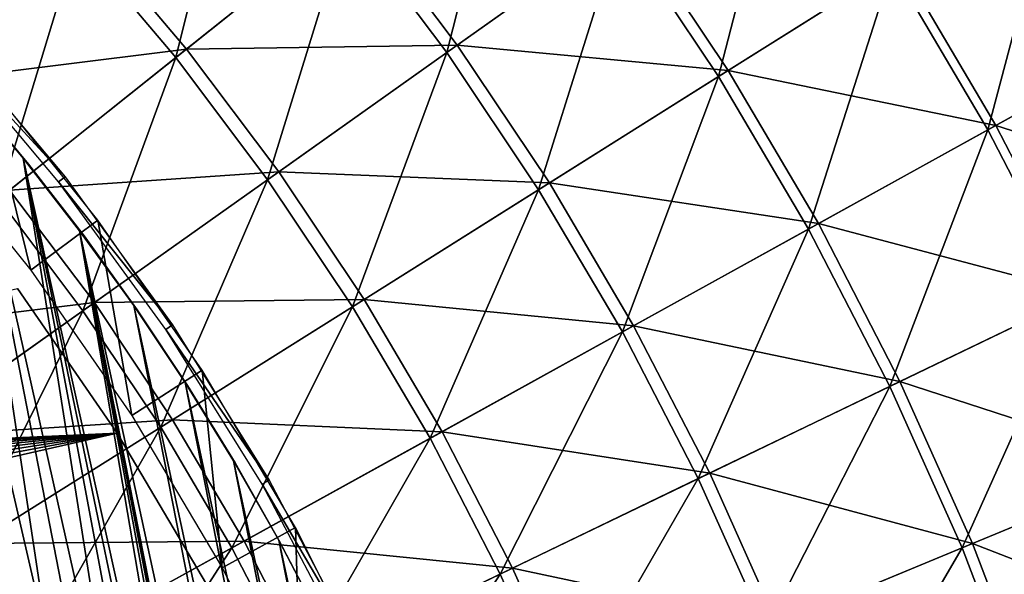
# Model space of a CAD drawing. Header units: millimetres. Extents: x -63 to 63, y -63 to 63.
# Tile 82 of 107: x 23.29 to 34.91, y 13.94 to 20.49. Entities that reach past the tile are written whole.
import ezdxf

# ---------------------------------------------------------------- set-up
doc = ezdxf.new("R2010")
doc.units = ezdxf.units.MM
doc.header["$LTSCALE"] = 106.095679
for name, color, linetype in [('1', 7, 'CONTINUOUS'), ('11', 7, 'CONTINUOUS'), ('15', 7, 'CONTINUOUS'), ('18', 7, 'CONTINUOUS'), ('24', 7, 'CONTINUOUS'), ('26', 7, 'CONTINUOUS'), ('3', 7, 'CONTINUOUS'), ('7', 7, 'CONTINUOUS')]:
    doc.layers.add(name, color=color, linetype=linetype)

msp = doc.modelspace()

# ---------------------------------------------------------------- linework, layer by layer
at = {"layer": '1', "color": 4, "linetype": 'Continuous'}
for points in [[(22.111, 19.159, -0.193), (23.421, 17.533, -0.193), (22.856, 19.805, -29.793), (22.111, 19.159, -0.193)], [(22.856, 19.805, -29.793), (23.421, 17.533, -0.193), (24.211, 18.124, -29.793), (22.856, 19.805, -29.793)], [(23.421, 17.533, -0.193), (24.612, 15.817, -0.193), (24.211, 18.124, -29.793), (23.421, 17.533, -0.193)], [(24.211, 18.124, -29.793), (24.612, 15.817, -0.193), (25.442, 16.351, -29.793), (24.211, 18.124, -29.793)], [(24.612, 15.817, -0.193), (25.678, 14.021, -0.193), (25.442, 16.351, -29.793), (24.612, 15.817, -0.193)], [(25.442, 16.351, -29.793), (25.678, 14.021, -0.193), (26.544, 14.494, -29.793), (25.442, 16.351, -29.793)], [(25.678, 14.021, -0.193), (26.613, 12.154, -0.193), (26.544, 14.494, -29.793), (25.678, 14.021, -0.193)], [(26.544, 14.494, -29.793), (26.613, 12.154, -0.193), (27.51, 12.563, -29.793), (26.544, 14.494, -29.793)]]:
    msp.add_3dface(points, dxfattribs=at)
at = {"layer": '11', "linetype": 'Continuous'}
for points in [[(36.816, 20.348, -0.549), (33.679, 21.162, 1.548), (35.617, 22.38, -0.549), (36.816, 20.348, -0.549)], [(25.257, 20.142, 7.1), (24.088, 21.526, 7.1), (27.277, 21.753, 5.378), (25.257, 20.142, 7.1)], [(28.454, 20.189, 5.378), (25.257, 20.142, 7.1), (27.277, 21.753, 5.378), (28.454, 20.189, 5.378)], [(28.454, 20.189, 5.378), (27.277, 21.753, 5.378), (30.487, 21.631, 3.526), (28.454, 20.189, 5.378)], [(31.651, 19.888, 3.526), (28.454, 20.189, 5.378), (30.487, 21.631, 3.526), (31.651, 19.888, 3.526)], [(31.651, 19.888, 3.526), (30.487, 21.631, 3.526), (33.679, 21.162, 1.548), (31.651, 19.888, 3.526)], [(22.098, 19.748, 8.688), (20.956, 20.956, 8.688), (24.088, 21.526, 7.1), (22.098, 19.748, 8.688)], [(25.257, 20.142, 7.1), (22.098, 19.748, 8.688), (24.088, 21.526, 7.1), (25.257, 20.142, 7.1)], [(34.812, 19.24, 1.548), (31.651, 19.888, 3.526), (33.679, 21.162, 1.548), (34.812, 19.24, 1.548)], [(34.812, 19.24, 1.548), (33.679, 21.162, 1.548), (36.816, 20.348, -0.549), (34.812, 19.24, 1.548)], [(37.899, 18.251, -0.549), (34.812, 19.24, 1.548), (36.816, 20.348, -0.549), (37.899, 18.251, -0.549)], [(23.17, 18.478, 8.688), (22.098, 19.748, 8.688), (25.257, 20.142, 7.1), (23.17, 18.478, 8.688)], [(26.346, 18.694, 7.1), (23.17, 18.478, 8.688), (25.257, 20.142, 7.1), (26.346, 18.694, 7.1)], [(26.346, 18.694, 7.1), (25.257, 20.142, 7.1), (28.454, 20.189, 5.378), (26.346, 18.694, 7.1)], [(29.541, 18.562, 5.378), (26.346, 18.694, 7.1), (28.454, 20.189, 5.378), (29.541, 18.562, 5.378)], [(29.541, 18.562, 5.378), (28.454, 20.189, 5.378), (31.651, 19.888, 3.526), (29.541, 18.562, 5.378)], [(32.717, 18.082, 3.526), (29.541, 18.562, 5.378), (31.651, 19.888, 3.526), (32.717, 18.082, 3.526)], [(32.717, 18.082, 3.526), (31.651, 19.888, 3.526), (34.812, 19.24, 1.548), (32.717, 18.082, 3.526)], [(35.836, 17.258, 1.548), (32.717, 18.082, 3.526), (34.812, 19.24, 1.548), (35.836, 17.258, 1.548)], [(35.836, 17.258, 1.548), (34.812, 19.24, 1.548), (37.899, 18.251, -0.549), (35.836, 17.258, 1.548)], [(24.17, 17.149, 8.688), (23.17, 18.478, 8.688), (26.346, 18.694, 7.1), (24.17, 17.149, 8.688)], [(27.353, 17.187, 7.1), (24.17, 17.149, 8.688), (26.346, 18.694, 7.1), (27.353, 17.187, 7.1)], [(27.353, 17.187, 7.1), (26.346, 18.694, 7.1), (29.541, 18.562, 5.378), (27.353, 17.187, 7.1)], [(30.535, 16.876, 5.378), (27.353, 17.187, 7.1), (29.541, 18.562, 5.378), (30.535, 16.876, 5.378)], [(30.535, 16.876, 5.378), (29.541, 18.562, 5.378), (32.717, 18.082, 3.526), (30.535, 16.876, 5.378)], [(24.17, 17.149, 8.688), (21.023, 16.765, 10.136), (23.17, 18.478, 8.688), (24.17, 17.149, 8.688)], [(33.679, 16.219, 3.526), (30.535, 16.876, 5.378), (32.717, 18.082, 3.526), (33.679, 16.219, 3.526)], [(33.679, 16.219, 3.526), (32.717, 18.082, 3.526), (35.836, 17.258, 1.548), (33.679, 16.219, 3.526)], [(36.748, 15.221, 1.548), (33.679, 16.219, 3.526), (35.836, 17.258, 1.548), (36.748, 15.221, 1.548)], [(21.93, 15.56, 10.136), (21.023, 16.765, 10.136), (24.17, 17.149, 8.688), (21.93, 15.56, 10.136)], [(25.093, 15.767, 8.688), (21.93, 15.56, 10.136), (24.17, 17.149, 8.688), (25.093, 15.767, 8.688)], [(25.093, 15.767, 8.688), (24.17, 17.149, 8.688), (27.353, 17.187, 7.1), (25.093, 15.767, 8.688)], [(28.274, 15.626, 7.1), (25.093, 15.767, 8.688), (27.353, 17.187, 7.1), (28.274, 15.626, 7.1)], [(28.274, 15.626, 7.1), (27.353, 17.187, 7.1), (30.535, 16.876, 5.378), (28.274, 15.626, 7.1)], [(31.434, 15.138, 5.378), (28.274, 15.626, 7.1), (30.535, 16.876, 5.378), (31.434, 15.138, 5.378)], [(31.434, 15.138, 5.378), (30.535, 16.876, 5.378), (33.679, 16.219, 3.526), (31.434, 15.138, 5.378)], [(34.536, 14.305, 3.526), (31.434, 15.138, 5.378), (33.679, 16.219, 3.526), (34.536, 14.305, 3.526)], [(34.536, 14.305, 3.526), (33.679, 16.219, 3.526), (36.748, 15.221, 1.548), (34.536, 14.305, 3.526)], [(22.768, 14.306, 10.136), (21.93, 15.56, 10.136), (25.093, 15.767, 8.688), (22.768, 14.306, 10.136)], [(25.938, 14.335, 8.688), (22.768, 14.306, 10.136), (25.093, 15.767, 8.688), (25.938, 14.335, 8.688)], [(25.938, 14.335, 8.688), (25.093, 15.767, 8.688), (28.274, 15.626, 7.1), (25.938, 14.335, 8.688)], [(29.106, 14.016, 7.1), (25.938, 14.335, 8.688), (28.274, 15.626, 7.1), (29.106, 14.016, 7.1)], [(29.106, 14.016, 7.1), (28.274, 15.626, 7.1), (31.434, 15.138, 5.378), (29.106, 14.016, 7.1)], [(32.233, 13.351, 5.378), (29.106, 14.016, 7.1), (31.434, 15.138, 5.378), (32.233, 13.351, 5.378)], [(32.233, 13.351, 5.378), (31.434, 15.138, 5.378), (34.536, 14.305, 3.526), (32.233, 13.351, 5.378)], [(37.543, 13.137, 1.548), (34.536, 14.305, 3.526), (36.748, 15.221, 1.548), (37.543, 13.137, 1.548)], [(23.534, 13.007, 10.136), (20.382, 12.807, 11.442), (22.768, 14.306, 10.136), (23.534, 13.007, 10.136)], [(23.534, 13.007, 10.136), (22.768, 14.306, 10.136), (25.938, 14.335, 8.688), (23.534, 13.007, 10.136)], [(26.701, 12.859, 8.688), (23.534, 13.007, 10.136), (25.938, 14.335, 8.688), (26.701, 12.859, 8.688)], [(26.701, 12.859, 8.688), (25.938, 14.335, 8.688), (29.106, 14.016, 7.1), (26.701, 12.859, 8.688)], [(35.283, 12.346, 3.526), (32.233, 13.351, 5.378), (34.536, 14.305, 3.526), (35.283, 12.346, 3.526)], [(35.283, 12.346, 3.526), (34.536, 14.305, 3.526), (37.543, 13.137, 1.548), (35.283, 12.346, 3.526)], [(29.846, 12.362, 7.1), (26.701, 12.859, 8.688), (29.106, 14.016, 7.1), (29.846, 12.362, 7.1)], [(29.846, 12.362, 7.1), (29.106, 14.016, 7.1), (32.233, 13.351, 5.378), (29.846, 12.362, 7.1)]]:
    msp.add_3dface(points, dxfattribs=at)
at = {"layer": '15', "color": 251, "linetype": 'Continuous', "true_color": 0x4c4c4c}
for points in [[(22.637, 19.685, -236), (22.705, 19.608, -36), (23.33, 18.856, -236), (22.637, 19.685, -236)], [(22.705, 19.608, -36), (23.391, 18.785, -36), (23.33, 18.856, -236), (22.705, 19.608, -36)], [(23.33, 18.856, -236), (23.391, 18.785, -36), (23.996, 17.998, -236), (23.33, 18.856, -236)], [(23.391, 18.785, -36), (24.048, 17.936, -36), (23.996, 17.998, -236), (23.391, 18.785, -36)], [(23.996, 17.998, -236), (24.048, 17.936, -36), (24.634, 17.114, -236), (23.996, 17.998, -236)], [(24.048, 17.936, -36), (24.674, 17.065, -36), (24.634, 17.114, -236), (24.048, 17.936, -36)], [(24.634, 17.114, -236), (24.674, 17.065, -36), (25.24, 16.208, -236), (24.634, 17.114, -236)], [(24.674, 17.065, -36), (25.268, 16.171, -36), (25.24, 16.208, -236), (24.674, 17.065, -36)], [(25.24, 16.208, -236), (25.268, 16.171, -36), (25.811, 15.284, -236), (25.24, 16.208, -236)], [(25.268, 16.171, -36), (25.831, 15.257, -36), (25.811, 15.284, -236), (25.268, 16.171, -36)], [(25.811, 15.284, -236), (25.831, 15.257, -36), (26.346, 14.347, -236), (25.811, 15.284, -236)], [(25.831, 15.257, -36), (26.36, 14.323, -36), (26.346, 14.347, -236), (25.831, 15.257, -36)], [(26.346, 14.347, -236), (26.36, 14.323, -36), (26.842, 13.398, -236), (26.346, 14.347, -236)], [(26.36, 14.323, -36), (26.856, 13.371, -36), (26.842, 13.398, -236), (26.36, 14.323, -36)]]:
    msp.add_3dface(points, dxfattribs=at)
at = {"layer": '18', "color": 251, "linetype": 'Continuous', "true_color": 0x4c4c4c}
for points in [[(21.92, 20.482, -236), (22.637, 19.685, -236), (23.64, 13.042, -236), (21.92, 20.482, -236)], [(21.92, 20.482, -236), (23.64, 13.042, -236), (23.147, 13.897, -236), (21.92, 20.482, -236)], [(22.637, 19.685, -236), (23.33, 18.856, -236), (24.523, 11.295, -236), (22.637, 19.685, -236)], [(22.637, 19.685, -236), (24.523, 11.295, -236), (24.099, 12.176, -236), (22.637, 19.685, -236)], [(22.637, 19.685, -236), (24.099, 12.176, -236), (23.64, 13.042, -236), (22.637, 19.685, -236)], [(23.33, 18.856, -236), (23.996, 17.998, -236), (25.605, 8.554, -236), (23.33, 18.856, -236)], [(23.33, 18.856, -236), (25.605, 8.554, -236), (25.276, 9.485, -236), (23.33, 18.856, -236)], [(23.33, 18.856, -236), (25.276, 9.485, -236), (24.916, 10.398, -236), (23.33, 18.856, -236)], [(23.33, 18.856, -236), (24.916, 10.398, -236), (24.523, 11.295, -236), (23.33, 18.856, -236)], [(29.285, -6.495, -236), (29.034, -7.541, -236), (23.996, 17.998, -236), (29.285, -6.495, -236)], [(29.285, -6.495, -236), (23.996, 17.998, -236), (24.634, 17.114, -236), (29.285, -6.495, -236)], [(23.996, 17.998, -236), (29.034, -7.541, -236), (26.399, 5.665, -236), (23.996, 17.998, -236)], [(23.996, 17.998, -236), (26.399, 5.665, -236), (26.166, 6.645, -236), (23.996, 17.998, -236)], [(23.996, 17.998, -236), (26.166, 6.645, -236), (25.902, 7.608, -236), (23.996, 17.998, -236)], [(23.996, 17.998, -236), (25.902, 7.608, -236), (25.605, 8.554, -236), (23.996, 17.998, -236)], [(29.499, -5.438, -236), (29.285, -6.495, -236), (24.634, 17.114, -236), (29.499, -5.438, -236)], [(29.499, -5.438, -236), (24.634, 17.114, -236), (25.24, 16.208, -236), (29.499, -5.438, -236)], [(29.676, -4.374, -236), (29.499, -5.438, -236), (25.24, 16.208, -236), (29.676, -4.374, -236)], [(29.676, -4.374, -236), (25.24, 16.208, -236), (25.811, 15.284, -236), (29.676, -4.374, -236)], [(29.815, -3.306, -236), (29.676, -4.374, -236), (25.811, 15.284, -236), (29.815, -3.306, -236)], [(29.815, -3.306, -236), (25.811, 15.284, -236), (26.346, 14.347, -236), (29.815, -3.306, -236)], [(29.916, -2.24, -236), (29.815, -3.306, -236), (26.346, 14.347, -236), (29.916, -2.24, -236)], [(29.916, -2.24, -236), (26.346, 14.347, -236), (26.842, 13.398, -236), (29.916, -2.24, -236)]]:
    msp.add_3dface(points, dxfattribs=at)
at = {"layer": '24', "linetype": 'Continuous'}
for points in [[(23.264, 17.314, -238), (24.44, 15.61, -238), (13.705, 15.115, -238), (23.264, 17.314, -238)], [(13.705, 15.115, -238), (24.44, 15.61, -238), (14.038, 15.12, -238), (13.705, 15.115, -238)], [(14.038, 15.12, -238), (24.44, 15.61, -238), (14.369, 15.082, -238), (14.038, 15.12, -238)], [(14.369, 15.082, -238), (24.44, 15.61, -238), (14.693, 15, -238), (14.369, 15.082, -238)], [(14.693, 15, -238), (24.44, 15.61, -238), (15.003, 14.877, -238), (14.693, 15, -238)], [(15.003, 14.877, -238), (24.44, 15.61, -238), (15.294, 14.715, -238), (15.003, 14.877, -238)], [(15.294, 14.715, -238), (24.44, 15.61, -238), (15.562, 14.516, -238), (15.294, 14.715, -238)], [(15.562, 14.516, -238), (24.44, 15.61, -238), (15.801, 14.283, -238), (15.562, 14.516, -238)], [(15.801, 14.283, -238), (24.44, 15.61, -238), (16.008, 14.022, -238), (15.801, 14.283, -238)], [(16.008, 14.022, -238), (24.44, 15.61, -238), (16.179, 13.735, -238), (16.008, 14.022, -238)], [(24.44, 15.61, -238), (25.492, 13.827, -238), (16.179, 13.735, -238), (24.44, 15.61, -238)]]:
    msp.add_3dface(points, dxfattribs=at)
at = {"layer": '26', "linetype": 'Continuous'}
for points in [[(24.44, 15.61, -238), (23.264, 17.314, -238), (24.44, 15.61, -236), (24.44, 15.61, -238)], [(24.44, 15.61, -236), (23.264, 17.314, -238), (23.264, 17.314, -236), (24.44, 15.61, -236)], [(25.492, 13.827, -238), (24.44, 15.61, -238), (25.492, 13.827, -236), (25.492, 13.827, -238)], [(25.492, 13.827, -236), (24.44, 15.61, -238), (24.44, 15.61, -236), (25.492, 13.827, -236)]]:
    msp.add_3dface(points, dxfattribs=at)
at = {"layer": '3', "color": 251, "linetype": 'Continuous', "true_color": 0x4c4c4c}
for points in [[(23.824, 18.635, -30.203), (22.362, 20.222, -35.754), (22.434, 20.287, -30.203), (23.824, 18.635, -30.203)], [(23.748, 18.575, -35.754), (22.362, 20.222, -35.754), (23.824, 18.635, -30.203), (23.748, 18.575, -35.754)], [(25.093, 16.888, -30.203), (23.748, 18.575, -35.754), (23.824, 18.635, -30.203), (25.093, 16.888, -30.203)], [(25.012, 16.834, -35.754), (23.748, 18.575, -35.754), (25.093, 16.888, -30.203), (25.012, 16.834, -35.754)], [(26.234, 15.055, -30.203), (25.012, 16.834, -35.754), (25.093, 16.888, -30.203), (26.234, 15.055, -30.203)], [(26.15, 15.006, -35.754), (25.012, 16.834, -35.754), (26.234, 15.055, -30.203), (26.15, 15.006, -35.754)], [(27.241, 13.145, -30.203), (26.15, 15.006, -35.754), (26.234, 15.055, -30.203), (27.241, 13.145, -30.203)], [(27.154, 13.103, -35.754), (26.15, 15.006, -35.754), (27.241, 13.145, -30.203), (27.154, 13.103, -35.754)]]:
    msp.add_3dface(points, dxfattribs=at)
at = {"layer": '7', "linetype": 'Continuous'}
for points in [[(23.967, 21.419, 8.963), (25.131, 20.041, 8.963), (25.902, 23.148, 7.304), (23.967, 21.419, 8.963)], [(25.902, 23.148, 7.304), (25.131, 20.041, 8.963), (27.159, 21.659, 7.304), (25.902, 23.148, 7.304)], [(27.159, 21.659, 7.304), (28.331, 20.102, 7.304), (29.121, 23.223, 5.518), (27.159, 21.659, 7.304)], [(29.121, 23.223, 5.518), (28.331, 20.102, 7.304), (30.377, 21.554, 5.518), (29.121, 23.223, 5.518)], [(30.377, 21.554, 5.518), (31.538, 19.817, 5.518), (32.349, 22.953, 3.611), (30.377, 21.554, 5.518)], [(32.349, 22.953, 3.611), (31.538, 19.817, 5.518), (33.585, 21.103, 3.611), (32.349, 22.953, 3.611)], [(22.729, 22.729, 8.963), (21.974, 19.637, 10.491), (23.967, 21.419, 8.963), (22.729, 22.729, 8.963)], [(33.585, 21.103, 3.611), (34.715, 19.187, 3.611), (35.549, 22.337, 1.586), (33.585, 21.103, 3.611)], [(35.549, 22.337, 1.586), (34.715, 19.187, 3.611), (36.746, 20.309, 1.586), (35.549, 22.337, 1.586)], [(25.131, 20.041, 8.963), (26.215, 18.6, 8.963), (27.159, 21.659, 7.304), (25.131, 20.041, 8.963)], [(27.159, 21.659, 7.304), (26.215, 18.6, 8.963), (28.331, 20.102, 7.304), (27.159, 21.659, 7.304)], [(28.331, 20.102, 7.304), (29.413, 18.482, 7.304), (30.377, 21.554, 5.518), (28.331, 20.102, 7.304)], [(30.377, 21.554, 5.518), (29.413, 18.482, 7.304), (31.538, 19.817, 5.518), (30.377, 21.554, 5.518)], [(21.974, 19.637, 10.491), (23.04, 18.374, 10.491), (23.967, 21.419, 8.963), (21.974, 19.637, 10.491)], [(23.967, 21.419, 8.963), (23.04, 18.374, 10.491), (25.131, 20.041, 8.963), (23.967, 21.419, 8.963)], [(31.538, 19.817, 5.518), (32.599, 18.017, 5.518), (33.585, 21.103, 3.611), (31.538, 19.817, 5.518)], [(33.585, 21.103, 3.611), (32.599, 18.017, 5.518), (34.715, 19.187, 3.611), (33.585, 21.103, 3.611)], [(34.715, 19.187, 3.611), (35.737, 17.21, 3.611), (36.746, 20.309, 1.586), (34.715, 19.187, 3.611)], [(23.04, 18.374, 10.491), (24.034, 17.053, 10.491), (25.131, 20.041, 8.963), (23.04, 18.374, 10.491)], [(25.131, 20.041, 8.963), (24.034, 17.053, 10.491), (26.215, 18.6, 8.963), (25.131, 20.041, 8.963)], [(26.215, 18.6, 8.963), (27.217, 17.101, 8.963), (28.331, 20.102, 7.304), (26.215, 18.6, 8.963)], [(28.331, 20.102, 7.304), (27.217, 17.101, 8.963), (29.413, 18.482, 7.304), (28.331, 20.102, 7.304)], [(29.413, 18.482, 7.304), (30.403, 16.803, 7.304), (31.538, 19.817, 5.518), (29.413, 18.482, 7.304)], [(31.538, 19.817, 5.518), (30.403, 16.803, 7.304), (32.599, 18.017, 5.518), (31.538, 19.817, 5.518)], [(32.599, 18.017, 5.518), (33.558, 16.161, 5.518), (34.715, 19.187, 3.611), (32.599, 18.017, 5.518)], [(34.715, 19.187, 3.611), (33.558, 16.161, 5.518), (35.737, 17.21, 3.611), (34.715, 19.187, 3.611)], [(24.034, 17.053, 10.491), (24.953, 15.679, 10.491), (26.215, 18.6, 8.963), (24.034, 17.053, 10.491)], [(26.215, 18.6, 8.963), (24.953, 15.679, 10.491), (27.217, 17.101, 8.963), (26.215, 18.6, 8.963)], [(27.217, 17.101, 8.963), (28.133, 15.548, 8.963), (29.413, 18.482, 7.304), (27.217, 17.101, 8.963)], [(29.413, 18.482, 7.304), (28.133, 15.548, 8.963), (30.403, 16.803, 7.304), (29.413, 18.482, 7.304)], [(23.04, 18.374, 10.491), (21.795, 15.464, 11.884), (24.034, 17.053, 10.491), (23.04, 18.374, 10.491)], [(30.403, 16.803, 7.304), (31.298, 15.072, 7.304), (32.599, 18.017, 5.518), (30.403, 16.803, 7.304)], [(32.599, 18.017, 5.518), (31.298, 15.072, 7.304), (33.558, 16.161, 5.518), (32.599, 18.017, 5.518)], [(33.558, 16.161, 5.518), (34.412, 14.254, 5.518), (35.737, 17.21, 3.611), (33.558, 16.161, 5.518)], [(35.737, 17.21, 3.611), (34.412, 14.254, 5.518), (36.645, 15.179, 3.611), (35.737, 17.21, 3.611)], [(24.953, 15.679, 10.491), (25.793, 14.255, 10.491), (27.217, 17.101, 8.963), (24.953, 15.679, 10.491)], [(27.217, 17.101, 8.963), (25.793, 14.255, 10.491), (28.133, 15.548, 8.963), (27.217, 17.101, 8.963)], [(21.795, 15.464, 11.884), (22.628, 14.218, 11.884), (24.034, 17.053, 10.491), (21.795, 15.464, 11.884)], [(24.034, 17.053, 10.491), (22.628, 14.218, 11.884), (24.953, 15.679, 10.491), (24.034, 17.053, 10.491)], [(28.133, 15.548, 8.963), (28.96, 13.946, 8.963), (30.403, 16.803, 7.304), (28.133, 15.548, 8.963)], [(30.403, 16.803, 7.304), (28.96, 13.946, 8.963), (31.298, 15.072, 7.304), (30.403, 16.803, 7.304)], [(31.298, 15.072, 7.304), (32.094, 13.294, 7.304), (33.558, 16.161, 5.518), (31.298, 15.072, 7.304)], [(33.558, 16.161, 5.518), (32.094, 13.294, 7.304), (34.412, 14.254, 5.518), (33.558, 16.161, 5.518)], [(22.628, 14.218, 11.884), (23.389, 12.927, 11.884), (24.953, 15.679, 10.491), (22.628, 14.218, 11.884)], [(24.953, 15.679, 10.491), (23.389, 12.927, 11.884), (25.793, 14.255, 10.491), (24.953, 15.679, 10.491)], [(25.793, 14.255, 10.491), (26.551, 12.786, 10.491), (28.133, 15.548, 8.963), (25.793, 14.255, 10.491)], [(28.133, 15.548, 8.963), (26.551, 12.786, 10.491), (28.96, 13.946, 8.963), (28.133, 15.548, 8.963)], [(34.412, 14.254, 5.518), (35.157, 12.302, 5.518), (36.645, 15.179, 3.611), (34.412, 14.254, 5.518)], [(28.96, 13.946, 8.963), (29.697, 12.301, 8.963), (31.298, 15.072, 7.304), (28.96, 13.946, 8.963)], [(31.298, 15.072, 7.304), (29.697, 12.301, 8.963), (32.094, 13.294, 7.304), (31.298, 15.072, 7.304)], [(22.628, 14.218, 11.884), (20.928, 11.567, 13.14), (23.389, 12.927, 11.884), (22.628, 14.218, 11.884)], [(23.389, 12.927, 11.884), (24.077, 11.595, 11.884), (25.793, 14.255, 10.491), (23.389, 12.927, 11.884)], [(25.793, 14.255, 10.491), (24.077, 11.595, 11.884), (26.551, 12.786, 10.491), (25.793, 14.255, 10.491)], [(32.094, 13.294, 7.304), (32.789, 11.473, 7.304), (34.412, 14.254, 5.518), (32.094, 13.294, 7.304)], [(34.412, 14.254, 5.518), (32.789, 11.473, 7.304), (35.157, 12.302, 5.518), (34.412, 14.254, 5.518)], [(26.551, 12.786, 10.491), (27.227, 11.278, 10.491), (28.96, 13.946, 8.963), (26.551, 12.786, 10.491)], [(28.96, 13.946, 8.963), (27.227, 11.278, 10.491), (29.697, 12.301, 8.963), (28.96, 13.946, 8.963)]]:
    msp.add_3dface(points, dxfattribs=at)

doc.saveas('drawing.dxf')
